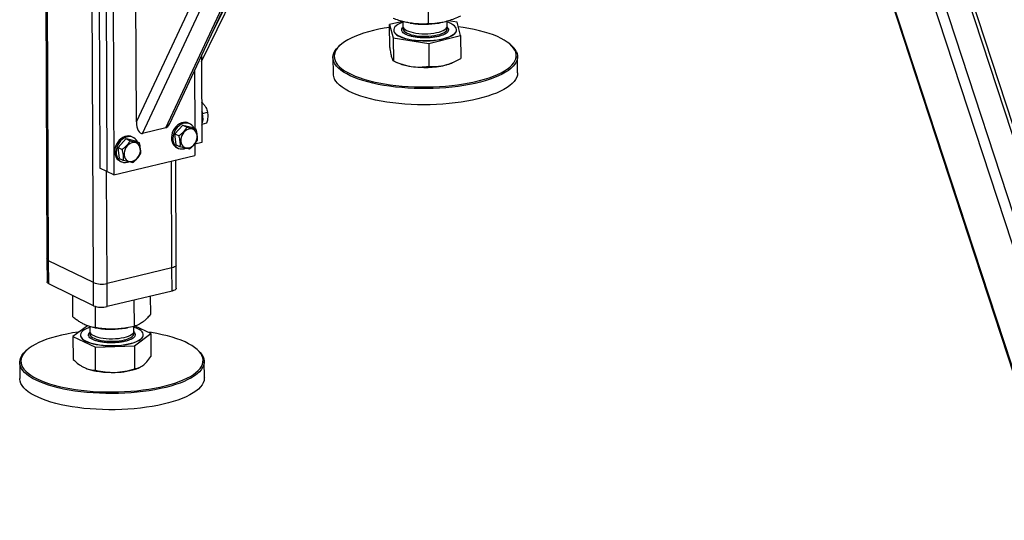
# Model space of a CAD drawing. Header units: millimetres. Extents: x 5 to 589, y 5 to 415.
# Tile 48 of 106: x 398 to 420, y 260 to 272. Entities that reach past the tile are written whole.
import ezdxf

# ---------------------------------------------------------------- set-up
doc = ezdxf.new("R2010")
doc.units = ezdxf.units.MM
doc.layers.add('TRAIT-FORT', color=4, linetype='Continuous', lineweight=25)

msp = doc.modelspace()

# ---------------------------------------------------------------- linework, layer by layer
at = {"layer": 'TRAIT-FORT', "color": 4, "linetype": 'Continuous', "lineweight": 25}
for p, q in [((398.14963, 287.42875), (398.24414, 266.27146)), ((398.28461, 266.22739), (398.18999, 287.40894)), ((399.32342, 265.71752), (399.2288, 286.89907)), ((401.00544, 269.31341), (407.55568, 283.28966)), ((401.09842, 269.41081), (407.609, 283.30244)), ((401.83093, 270.85093), (407.94119, 283.38208)), ((402.08165, 271.50874), (407.8619, 283.36307)), ((400.32223, 269.45005), (406.73657, 283.13634)), ((400.46465, 269.18376), (406.97159, 283.06763)), ((415.6696, 278.91553), (421.7956, 260.20014)), ((421.79521, 260.28758), (415.70324, 278.89903)), ((421.78225, 263.18859), (416.81912, 278.35133)), ((421.97252, 263.36813), (417.11582, 278.2057)), ((422.2225, 264.3862), (417.86886, 277.68694)), ((422.22135, 264.64479), (417.95391, 277.68217)), ((399.44711, 274.28454), (399.4735, 268.37686)), ((399.60943, 274.20487), (399.63582, 268.2972)), ((399.77174, 274.1252), (399.79813, 268.21753)), ((400.32223, 269.45005), (400.30927, 272.35105)), ((407.10782, 271.72441), (407.10531, 272.28655)), ((406.50582, 271.78151), (406.20153, 271.70669)), ((406.20153, 271.70669), (406.28552, 271.39848)), ((406.20391, 271.17382), (406.20153, 271.70669)), ((406.51067, 271.78017), (406.51117, 271.66858)), ((406.68148, 271.74361), (406.7101, 271.73899)), ((407.34018, 271.7418), (407.37324, 271.74744)), ((407.53973, 271.67317), (407.53922, 271.7866)), ((407.76619, 271.76255), (407.56493, 271.79335)), ((407.85018, 271.45434), (407.76619, 271.76255)), ((406.28552, 271.39848), (407.10984, 271.2723)), ((406.28552, 271.39848), (406.2879, 270.86561)), ((406.29569, 271.58262), (406.29572, 271.57725)), ((407.10984, 271.2723), (407.85018, 271.45434)), ((407.75599, 271.58378), (407.75597, 271.58915)), ((407.85018, 271.45434), (407.85256, 270.92147)), ((405.05763, 271.2353), (405.03112, 271.21188)), ((407.10984, 271.2723), (407.11222, 270.73944)), ((409.0238, 271.22971), (408.99708, 271.2529)), ((401.83039, 270.9726), (401.83934, 268.96773)), ((404.88581, 270.94527), (404.88749, 270.56932)), ((409.17316, 270.58847), (409.17148, 270.96441)), ((406.34859, 270.83927), (406.41874, 270.81006)), ((407.63983, 270.81551), (407.66379, 270.82574)), ((401.67039, 270.63121), (401.67636, 269.29267)), ((401.8352, 269.89412), (401.84866, 269.89735)), ((401.84866, 269.89735), (401.8352, 269.89476)), ((401.85302, 269.64643), (401.97645, 269.67602)), ((401.00544, 269.31341), (400.46465, 269.18376)), ((401.3974, 269.37666), (401.21403, 269.17357)), ((401.3974, 269.37666), (401.49471, 269.3289)), ((401.3974, 269.37666), (401.61043, 269.32504)), ((401.56554, 269.40408), (401.53308, 269.42001)), ((401.61043, 269.32504), (401.70775, 269.27727)), ((401.84828, 269.39784), (401.95794, 269.42413)), ((400.24882, 269.08843), (400.21636, 269.10436)), ((401.21403, 269.17357), (401.31134, 269.12581)), ((401.24369, 268.91886), (401.21403, 269.17357)), ((400.08068, 269.06101), (399.89731, 268.85792)), ((399.89731, 268.85792), (399.99463, 268.81016)), ((399.92698, 268.60321), (399.89731, 268.85792)), ((400.08068, 269.06101), (400.178, 269.01325)), ((400.08068, 269.06101), (400.29372, 269.00938)), ((400.29372, 269.00938), (400.39103, 268.96162)), ((401.24369, 268.91886), (401.34101, 268.8711)), ((401.25612, 268.85575), (401.28859, 268.83981)), ((401.67794, 268.93912), (401.67915, 268.66846)), ((401.83934, 268.96773), (401.67799, 268.92905)), ((399.79813, 268.21753), (401.67915, 268.66846)), ((399.92698, 268.60321), (400.02429, 268.55544)), ((399.93941, 268.5401), (399.97187, 268.52416)), ((401.14619, 266.05962), (401.13512, 268.53804)), ((401.24491, 266.12438), (401.23402, 268.56175)), ((399.63582, 268.2972), (399.4735, 268.37686)), ((399.64138, 265.69888), (399.62976, 268.30017)), ((399.79813, 268.21753), (399.63582, 268.2972)), ((398.24414, 266.27146), (398.24654, 265.7344)), ((399.32342, 265.71752), (398.28461, 266.22739)), ((398.287, 265.69033), (398.28461, 266.22739)), ((401.24731, 265.58731), (401.24491, 266.12438)), ((401.14619, 266.05962), (399.64138, 265.69888)), ((401.14859, 265.52256), (401.14619, 266.05962)), ((399.32582, 265.18046), (398.287, 265.69033)), ((399.32582, 265.18046), (399.32342, 265.71752)), ((399.64377, 265.16182), (399.64138, 265.69888)), ((401.14859, 265.52256), (399.64377, 265.16182)), ((398.84673, 264.92066), (398.84451, 265.41669)), ((400.2745, 264.70212), (400.27178, 265.31236)), ((400.65345, 264.98516), (400.65158, 265.40341)), ((399.37114, 264.66987), (399.36893, 265.16463)), ((399.18314, 264.71832), (398.84874, 264.46855)), ((399.23692, 264.70083), (399.23742, 264.58887)), ((399.35914, 264.67174), (399.43635, 264.65928)), ((400.06643, 264.66209), (400.11843, 264.67096)), ((400.26598, 264.59346), (400.2655, 264.70037)), ((400.27652, 264.25001), (400.65547, 264.53305)), ((400.65547, 264.53305), (400.29034, 264.70767)), ((400.48224, 264.50406), (400.48222, 264.50944)), ((400.65547, 264.53305), (400.65785, 264.00019)), ((398.84874, 264.46855), (399.37316, 264.21776)), ((398.84874, 264.46855), (398.85113, 263.93569)), ((399.02195, 264.50291), (399.02197, 264.49754)), ((397.78388, 264.15559), (397.75737, 264.13217)), ((399.37316, 264.21776), (400.27652, 264.25001)), ((399.37554, 263.68489), (399.37316, 264.21776)), ((400.27652, 264.25001), (400.2789, 263.71714)), ((401.75005, 264.15), (401.72333, 264.17319)), ((397.61206, 263.86555), (397.61374, 263.48961)), ((401.89942, 263.50876), (401.89774, 263.8847)), ((400.36608, 263.7358), (400.38538, 263.74404))]:
    msp.add_line(p, q, dxfattribs=at)
at = {"layer": 'TRAIT-FORT', "color": 4, "linetype": 'Continuous', "lineweight": 25, "flags": 128}
for points in [[(406.20181, 271.64306), (406.07666, 271.62273), (405.94868, 271.59826), (405.82585, 271.57085), (405.70875, 271.54064), (405.59793, 271.50776), (405.49394, 271.47237), (405.39726, 271.43464), (405.30835, 271.39476), (405.22764, 271.35291), (405.15551, 271.30928), (405.09231, 271.2641), (405.03833, 271.21757), (404.99384, 271.16992), (404.95905, 271.12137), (404.93412, 271.07215), (404.91916, 271.02251), (404.91426, 270.97267), (404.91944, 270.92287), (404.93466, 270.87335), (404.95987, 270.82435), (404.99493, 270.7761), (405.03968, 270.72883), (405.09392, 270.68276), (405.15737, 270.63812), (405.22973, 270.59511), (405.31067, 270.55395), (405.3998, 270.51482), (405.49669, 270.47792), (405.60087, 270.44343), (405.71187, 270.41149), (405.82913, 270.38228), (405.95211, 270.35592), (406.08022, 270.33254), (406.21285, 270.31225), (406.34937, 270.29516), (406.48912, 270.28134), (406.63145, 270.27085), (406.77566, 270.26375), (406.92108, 270.26008), (407.06702, 270.25984), (407.21277, 270.26304), (407.35764, 270.26967), (407.50094, 270.27969), (407.64199, 270.29305), (407.78012, 270.3097), (407.91467, 270.32955), (408.04499, 270.35251), (408.17047, 270.37846), (408.29051, 270.40729), (408.40454, 270.43886), (408.51201, 270.47302), (408.6124, 270.50959), (408.70525, 270.54842), (408.79011, 270.58932), (408.86658, 270.63208), (408.93428, 270.67651), (408.99291, 270.72239), (409.04217, 270.76951), (409.08184, 270.81764), (409.11172, 270.86655), (409.13167, 270.91601), (409.1416, 270.96578), (409.14147, 271.01563), (409.13126, 271.06532), (409.11103, 271.11461), (409.11103, 271.11461)], [(406.51076, 271.7606), (406.49505, 271.75503), (406.43947, 271.73217), (406.39213, 271.70725), (406.35369, 271.68063), (406.32468, 271.65268), (406.30551, 271.62379), (406.29645, 271.59437), (406.29764, 271.56484), (406.30904, 271.53559), (406.33051, 271.50705), (406.36174, 271.47962), (406.40229, 271.45368), (406.45159, 271.4296), (406.50896, 271.40771), (406.57358, 271.38832), (406.64455, 271.37171), (406.72087, 271.3581)], [(406.51117, 271.66858), (406.5113, 271.66482), (406.51795, 271.64045), (406.53447, 271.61667), (406.56054, 271.59394), (406.59567, 271.57271), (406.63916, 271.55339), (406.69017, 271.53636), (406.7477, 271.52195), (406.81065, 271.51043)], [(406.51856, 271.63989), (406.51315, 271.62507), (406.51229, 271.60056), (406.52142, 271.57629), (406.54037, 271.55273), (406.56876, 271.53034), (406.60605, 271.50955), (406.6515, 271.49077), (406.70424, 271.47436), (406.76324, 271.46065), (406.82734, 271.4499), (406.89531, 271.44231), (406.96581, 271.43805), (407.03748, 271.43718), (407.10892, 271.43973), (407.17875, 271.44565), (407.24559, 271.45482), (407.30815, 271.46706), (407.36522, 271.48214), (407.41567, 271.49976), (407.45854, 271.51958), (407.49298, 271.54122)], [(406.72087, 271.3581), (406.80147, 271.34769), (406.88522, 271.34062), (406.97095, 271.337), (407.05744, 271.33687), (407.1435, 271.34023), (407.2279, 271.34705), (407.30946, 271.35721), (407.38704, 271.37059), (407.45956, 271.38699), (407.52598, 271.40618), (407.58538, 271.42789), (407.63693, 271.45182), (407.6799, 271.47764), (407.71369, 271.50497), (407.73782, 271.53344), (407.75196, 271.56264), (407.7559, 271.59218), (407.74959, 271.62162), (407.73313, 271.65056), (407.70673, 271.67859), (407.67078, 271.70533), (407.62578, 271.73038), (407.57235, 271.75341), (407.53932, 271.7652)], [(406.81065, 271.51043), (406.87777, 271.50204), (406.94776, 271.49693), (407.01927, 271.49521), (407.0909, 271.49691), (407.16126, 271.50199), (407.22897, 271.51037), (407.29272, 271.52186), (407.35127, 271.53626), (407.40348, 271.55327), (407.44832, 271.57258), (407.48494, 271.5938), (407.51262, 271.61652), (407.53081, 271.64029), (407.53917, 271.66466), (407.53973, 271.67317)], [(407.49298, 271.54122), (407.51833, 271.56424), (407.53409, 271.58821), (407.53995, 271.61266), (407.53581, 271.63711), (407.5326, 271.64442)], [(409.11103, 271.11461), (409.08088, 271.16327), (409.04095, 271.21106), (408.99143, 271.25775), (408.93255, 271.30314), (408.8646, 271.34699), (408.7879, 271.38909), (408.70282, 271.42926), (408.60976, 271.4673), (408.50916, 271.50302), (408.40151, 271.53625), (408.28731, 271.56685), (408.16712, 271.59465), (408.04149, 271.61954), (407.91105, 271.64138), (407.79475, 271.65775)], [(406.29572, 271.57725), (406.29766, 271.55947), (406.30906, 271.53022), (406.33053, 271.50168), (406.36176, 271.47425), (406.40231, 271.44831), (406.45161, 271.42423), (406.50898, 271.40234), (406.5736, 271.38295), (406.64457, 271.36634), (406.72089, 271.35273)], [(406.72089, 271.35273), (406.80149, 271.34232), (406.88525, 271.33525), (406.97097, 271.33163), (407.05747, 271.3315), (407.14352, 271.33486), (407.22792, 271.34168), (407.30949, 271.35184), (407.38707, 271.36522), (407.45958, 271.38162), (407.526, 271.40081), (407.58541, 271.42252), (407.63695, 271.44645), (407.67992, 271.47227), (407.71371, 271.4996), (407.73784, 271.52807), (407.75198, 271.55727), (407.75599, 271.58378)], [(409.13929, 271.08955), (409.1598, 271.0396), (409.17014, 270.98924), (409.17028, 270.93872), (409.16021, 270.88827), (409.13999, 270.83814), (409.1097, 270.78857), (409.0695, 270.73979), (409.01957, 270.69203), (408.96016, 270.64553), (408.89154, 270.6005), (408.81404, 270.55716), (408.72803, 270.51571), (408.63393, 270.47636), (408.53217, 270.43929), (408.42325, 270.40467), (408.30769, 270.37268), (408.18603, 270.34346), (408.05885, 270.31715), (407.92677, 270.29389), (407.7904, 270.27377), (407.6504, 270.2569), (407.50745, 270.24335), (407.36221, 270.23319), (407.21538, 270.22648), (407.06766, 270.22323), (406.91975, 270.22347), (406.77237, 270.2272), (406.6262, 270.23439), (406.48195, 270.24502), (406.34031, 270.25903), (406.20195, 270.27635), (406.06753, 270.29691), (405.93769, 270.32061), (405.81304, 270.34732), (405.69419, 270.37693), (405.5817, 270.4093), (405.47611, 270.44426), (405.37791, 270.48166), (405.28758, 270.52132), (405.20555, 270.56303), (405.1322, 270.60662), (405.06789, 270.65187), (405.01293, 270.69856), (404.96757, 270.74647), (404.93203, 270.79537), (404.90649, 270.84503), (404.89106, 270.89522), (404.88581, 270.94569), (404.89078, 270.99621), (404.90593, 271.04652), (404.9312, 271.0964), (404.96647, 271.14561), (405.01156, 271.19391), (405.03112, 271.21188)], [(409.17316, 270.58847), (409.17317, 270.58804), (409.1682, 270.53753), (409.15305, 270.48721), (409.12778, 270.43733), (409.09251, 270.38812), (409.04742, 270.33983), (408.99271, 270.29267), (408.92866, 270.24687), (408.85555, 270.20266), (408.77375, 270.16025), (408.68364, 270.11982), (408.58566, 270.08159), (408.48026, 270.04572), (408.36795, 270.0124), (408.24926, 269.98177), (408.12477, 269.95399), (407.99506, 269.92919), (407.86076, 269.90748), (407.72249, 269.88898), (407.58093, 269.87376), (407.43675, 269.8619), (407.29063, 269.85346), (407.14326, 269.84848), (406.99536, 269.84697), (406.84763, 269.84896), (406.70077, 269.85442), (406.55547, 269.86334), (406.41244, 269.87566), (406.27236, 269.89134), (406.13588, 269.91029), (406.00367, 269.93243), (405.87636, 269.95765), (405.75454, 269.98583), (405.6388, 270.01684), (405.52969, 270.05052), (405.42773, 270.08673), (405.33341, 270.12528), (405.24718, 270.16599), (405.16944, 270.20866), (405.10058, 270.25311), (405.0409, 270.2991), (404.99071, 270.34643), (404.95024, 270.39487), (404.91968, 270.44418)], [(401.83605, 269.70543), (401.83854, 269.69806), (401.85361, 269.64386)], [(401.53308, 269.42001), (401.5031, 269.43168), (401.45943, 269.4393), (401.41368, 269.43723), (401.36732, 269.42555), (401.32183, 269.40461), (401.27868, 269.3751), (401.23926, 269.33797), (401.20483, 269.29441), (401.1765, 269.24582), (401.15518, 269.19375)], [(401.66248, 269.29949), (401.64062, 269.33871), (401.61114, 269.37272), (401.57574, 269.39868), (401.53556, 269.41575), (401.49189, 269.42337), (401.44614, 269.4213), (401.39978, 269.40961), (401.35429, 269.38868), (401.31115, 269.35917), (401.27172, 269.32204), (401.23729, 269.27848), (401.20896, 269.22988), (401.18764, 269.17782)], [(400.21636, 269.10436), (400.18638, 269.11603), (400.14271, 269.12365), (400.09696, 269.12158), (400.0506, 269.10989), (400.00511, 269.08896), (399.96197, 269.05945), (399.92255, 269.02232), (399.88812, 268.97876), (399.85979, 268.93017), (399.83847, 268.8781)], [(400.34576, 268.98384), (400.32391, 269.02305), (400.29442, 269.05707), (400.25902, 269.08303), (400.21884, 269.1001), (400.17518, 269.10772), (400.12943, 269.10565), (400.08306, 269.09396), (400.03758, 269.07303), (399.99443, 269.04352), (399.95501, 269.00639), (399.92058, 268.96283), (399.89225, 268.91423), (399.87093, 268.86217)], [(401.15518, 269.19375), (401.14156, 269.13989), (401.13607, 269.08597), (401.13888, 269.03372), (401.14992, 268.98481), (401.16882, 268.94082), (401.19498, 268.90317), (401.22755, 268.87306), (401.25612, 268.85575)], [(401.18764, 269.17782), (401.17402, 269.12396), (401.16853, 269.07004), (401.17135, 269.01778), (401.18238, 268.96888), (401.20128, 268.92489), (401.22744, 268.88724), (401.26002, 268.85713), (401.29796, 268.83553), (401.34005, 268.82313), (401.38494, 268.82035), (401.43118, 268.82725), (401.46103, 268.83676)], [(401.35239, 268.99423), (401.36158, 268.95224), (401.3786, 268.91522), (401.4027, 268.8848), (401.43283, 268.86231), (401.46768, 268.84873), (401.50571, 268.84465), (401.54528, 268.85025), (401.58464, 268.86529), (401.62208, 268.88911), (401.65597, 268.92067), (401.68482, 268.95859), (401.70736, 269.00121), (401.72263, 269.04667), (401.72994, 269.09298), (401.72898, 269.13813), (401.71979, 269.18012), (401.70277, 269.21714), (401.67867, 269.24756), (401.64854, 269.27005), (401.61369, 269.28364), (401.57566, 269.28771), (401.53609, 269.28211), (401.49673, 269.26707), (401.45928, 269.24325), (401.4254, 269.21169), (401.39655, 269.17377), (401.37401, 269.13115), (401.35874, 269.08569), (401.35143, 269.03938), (401.35239, 268.99423)], [(399.83847, 268.8781), (399.82484, 268.82424), (399.81935, 268.77032), (399.82217, 268.71807), (399.8332, 268.66916), (399.85211, 268.62517), (399.87826, 268.58752), (399.91084, 268.55741), (399.93941, 268.5401)], [(399.87093, 268.86217), (399.8573, 268.80831), (399.85181, 268.75439), (399.85463, 268.70213), (399.86567, 268.65323), (399.88457, 268.60924), (399.91073, 268.57158), (399.9433, 268.54148), (399.98124, 268.51988), (400.02334, 268.50748), (400.06822, 268.5047), (400.11447, 268.5116), (400.14432, 268.52111)], [(400.03568, 268.67858), (400.04487, 268.63659), (400.06188, 268.59957), (400.08598, 268.56915), (400.11612, 268.54666), (400.15096, 268.53307), (400.189, 268.529), (400.22856, 268.5346), (400.26793, 268.54964), (400.30537, 268.57346), (400.33925, 268.60502), (400.3681, 268.64294), (400.39065, 268.68556), (400.40591, 268.73102), (400.41322, 268.77733), (400.41226, 268.82248), (400.40307, 268.86447), (400.38605, 268.90149), (400.36195, 268.93191), (400.33182, 268.9544), (400.29698, 268.96799), (400.25894, 268.97206), (400.21938, 268.96646), (400.18001, 268.95142), (400.14257, 268.9276), (400.10868, 268.89604), (400.07984, 268.85812), (400.05729, 268.8155), (400.04203, 268.77004), (400.03472, 268.72373), (400.03568, 268.67858)], [(398.28461, 266.22739), (398.26289, 266.24069), (398.24923, 266.25521), (398.24416, 266.27039), (398.24414, 266.27146)], [(398.28461, 266.22739), (398.26289, 266.24069), (398.24923, 266.25521), (398.24416, 266.27039), (398.24414, 266.27146)], [(401.24491, 266.12438), (401.24117, 266.11017), (401.22881, 266.09541), (401.20829, 266.08173), (401.1804, 266.06964), (401.14619, 266.05962)], [(401.24491, 266.12438), (401.24117, 266.11017), (401.22881, 266.09541), (401.20829, 266.08173), (401.1804, 266.06964), (401.14619, 266.05962)], [(398.287, 265.69033), (398.26529, 265.70363), (398.25163, 265.71815), (398.24656, 265.73333), (398.24654, 265.7344)], [(401.24731, 265.58731), (401.24357, 265.57311), (401.23121, 265.55835), (401.21069, 265.54467), (401.18279, 265.53258), (401.14859, 265.52256)], [(398.98693, 264.57177), (398.96919, 264.5693), (398.83564, 264.54867), (398.70647, 264.52495), (398.58229, 264.49826), (398.4637, 264.46874), (398.35127, 264.43651), (398.24552, 264.40173), (398.14697, 264.36457), (398.05608, 264.32521), (397.97328, 264.28383), (397.89897, 264.24063), (397.83351, 264.19582), (397.7772, 264.14961), (397.73032, 264.10222), (397.69308, 264.05387), (397.66567, 264.0048), (397.64821, 263.95524), (397.64079, 263.90542), (397.64345, 263.85559), (397.65617, 263.80598), (397.67889, 263.75683), (397.7115, 263.70837), (397.75385, 263.66083), (397.80573, 263.61444), (397.86691, 263.56942), (397.93708, 263.52599), (398.01591, 263.48435), (398.10302, 263.44469), (398.19801, 263.40722), (398.30042, 263.37211), (398.40976, 263.33952), (398.52551, 263.30961), (398.64711, 263.28252), (398.774, 263.25838), (398.90556, 263.23732), (399.04116, 263.21942), (399.18017, 263.20477), (399.32191, 263.19344), (399.46572, 263.1855), (399.6109, 263.18096), (399.75678, 263.17986), (399.90264, 263.18221), (400.04779, 263.18798), (400.19155, 263.19716), (400.33323, 263.20969), (400.47215, 263.22552), (400.60766, 263.24458), (400.7391, 263.26677), (400.86584, 263.29199), (400.9873, 263.32011), (401.10288, 263.35101), (401.21203, 263.38453), (401.31424, 263.42052), (401.40902, 263.4588), (401.49592, 263.4992), (401.57452, 263.54151), (401.64445, 263.58554), (401.70537, 263.63108), (401.757, 263.67791), (401.79908, 263.72581), (401.83142, 263.77455), (401.85387, 263.8239), (401.86632, 263.87361), (401.8687, 263.92347), (401.861, 263.97322), (401.84328, 264.02263), (401.81559, 264.07146), (401.77809, 264.11949), (401.73095, 264.16648), (401.67438, 264.21221), (401.60867, 264.25647), (401.53413, 264.29903), (401.45111, 264.3397), (401.36, 264.37829), (401.26124, 264.4146), (401.15531, 264.44847), (401.04269, 264.47974), (400.92395, 264.50826), (400.79963, 264.53388), (400.67033, 264.5565), (400.57722, 264.57047)], [(399.23701, 264.68089), (399.20667, 264.66981), (399.15309, 264.64641), (399.10792, 264.62103), (399.07178, 264.59404), (399.0452, 264.56582), (399.02854, 264.53676), (399.02204, 264.50727), (399.02578, 264.47777), (399.03973, 264.44866), (399.06367, 264.42037), (399.09727, 264.39327), (399.14007, 264.36776), (399.19146, 264.3442), (399.25072, 264.32291), (399.31701, 264.30419), (399.38942, 264.2883), (399.46691, 264.27548), (399.54841, 264.26589), (399.63277, 264.25968), (399.7188, 264.25693), (399.8053, 264.25767), (399.89105, 264.2619), (399.97485, 264.26957), (400.05553, 264.28055), (400.13194, 264.2947), (400.20302, 264.31182), (400.26777, 264.33167), (400.32529, 264.35397), (400.37475, 264.3784), (400.41548, 264.40463), (400.41548, 264.40463)], [(399.23742, 264.58887), (399.23828, 264.57899), (399.24741, 264.55472), (399.26636, 264.53116), (399.29475, 264.50877), (399.33204, 264.48798), (399.37749, 264.4692), (399.43023, 264.45279), (399.48923, 264.43908), (399.55334, 264.42832), (399.6213, 264.42074), (399.69181, 264.41647), (399.76348, 264.4156), (399.83492, 264.41816), (399.90474, 264.42407), (399.97158, 264.43324), (400.03414, 264.44549), (400.09121, 264.46057), (400.14167, 264.47819), (400.18453, 264.49801), (400.21897, 264.51964)], [(399.245, 264.56055), (399.23825, 264.53924), (399.23989, 264.51475), (399.2515, 264.49061), (399.27285, 264.4673), (399.30352, 264.44526), (399.34293, 264.42494), (399.39029, 264.40672), (399.4447, 264.39096), (399.50508, 264.37796), (399.57028, 264.36798), (399.639, 264.36122), (399.70993, 264.3578), (399.78167, 264.35779), (399.85284, 264.36119), (399.92204, 264.36793), (399.98793, 264.37789), (400.04923, 264.39086), (400.10474, 264.40661), (400.15339, 264.42481), (400.19422, 264.44513), (400.22645, 264.46715), (400.24944, 264.49045), (400.26274, 264.51458), (400.26611, 264.53908), (400.25947, 264.56345), (400.25866, 264.56508)], [(400.41548, 264.40463), (400.44689, 264.43229), (400.46855, 264.46098), (400.48015, 264.4903), (400.48153, 264.51985), (400.47267, 264.54921), (400.4537, 264.57796), (400.42488, 264.6057), (400.38661, 264.63205), (400.33943, 264.65663), (400.28401, 264.6791), (400.26557, 264.68549)], [(399.02197, 264.49754), (399.02581, 264.4724), (399.03975, 264.44329), (399.06369, 264.415), (399.0973, 264.3879), (399.14009, 264.36239), (399.19148, 264.33883), (399.25074, 264.31754), (399.31704, 264.29882), (399.38944, 264.28293), (399.46693, 264.27011), (399.54843, 264.26052), (399.63279, 264.25431), (399.71882, 264.25155), (399.80532, 264.2523), (399.89107, 264.25653), (399.97488, 264.2642), (400.05555, 264.27518), (400.13196, 264.28933), (400.20305, 264.30645), (400.2678, 264.3263), (400.32531, 264.3486), (400.37478, 264.37303), (400.4155, 264.39926)], [(401.75005, 264.15), (401.75777, 264.1432), (401.80555, 264.09558), (401.84356, 264.0469), (401.87162, 263.9974), (401.88959, 263.94733), (401.89738, 263.8969), (401.89497, 263.84638), (401.88236, 263.79599), (401.85961, 263.74598), (401.82683, 263.69658), (401.78417, 263.64803), (401.73185, 263.60057), (401.6701, 263.55441), (401.59923, 263.50979), (401.51957, 263.4669), (401.4315, 263.42596), (401.33544, 263.38716), (401.23185, 263.35069), (401.12121, 263.31671), (401.00407, 263.2854), (400.88098, 263.25689), (400.75252, 263.23134), (400.6193, 263.20885), (400.48197, 263.18953), (400.34117, 263.17348), (400.19757, 263.16078), (400.05187, 263.15148), (399.90475, 263.14563), (399.75692, 263.14325), (399.60908, 263.14437), (399.46193, 263.14896), (399.31618, 263.15702), (399.17252, 263.1685), (399.03164, 263.18334), (398.8942, 263.20148), (398.76086, 263.22283), (398.63226, 263.2473), (398.50902, 263.27475), (398.3917, 263.30506), (398.28089, 263.33809), (398.1771, 263.37368), (398.08082, 263.41166), (397.99253, 263.45185), (397.91263, 263.49405), (397.84151, 263.53807), (397.77952, 263.5837), (397.72693, 263.63072), (397.68401, 263.6789), (397.65096, 263.72801), (397.62793, 263.77783), (397.61504, 263.82811), (397.61235, 263.87861), (397.61986, 263.9291), (397.63756, 263.97933), (397.66534, 264.02907), (397.70308, 264.07807), (397.7506, 264.1261), (397.75737, 264.13217)], [(399.11363, 263.74433), (399.17069, 263.72018), (399.23565, 263.69849), (399.30763, 263.67956), (399.38565, 263.66363), (399.46867, 263.65092), (399.55556, 263.64161), (399.64514, 263.63582), (399.7362, 263.63362), (399.82752, 263.63506)], [(400.12662, 262.77976), (399.98013, 262.77218), (399.83256, 262.76806), (399.68464, 262.76743), (399.53706, 262.77029), (399.39052, 262.77662), (399.24573, 262.78639), (399.10337, 262.79956), (398.96413, 262.81606), (398.82866, 262.83582), (398.69761, 262.85874), (398.57161, 262.88471), (398.45126, 262.91361), (398.33713, 262.9453), (398.22976, 262.97963), (398.12967, 263.01644), (398.03733, 263.05555), (397.95318, 263.09677), (397.87763, 263.13991), (397.81104, 263.18476), (397.75371, 263.23111), (397.70593, 263.27873), (397.66792, 263.32741), (397.63986, 263.37691), (397.62189, 263.42698), (397.6141, 263.47741), (397.61374, 263.48961)], [(401.89942, 263.50876), (401.89913, 263.4957), (401.89162, 263.44521), (401.87392, 263.39498), (401.84614, 263.34524), (401.8084, 263.29624), (401.76088, 263.24821), (401.70382, 263.20137), (401.63747, 263.15595), (401.56216, 263.11217), (401.47824, 263.07023), (401.38612, 263.03034), (401.28623, 262.99268), (401.17906, 262.95743), (401.0651, 262.92477), (400.94491, 262.89484), (400.81906, 262.8678), (400.68814, 262.84376), (400.55279, 262.82284), (400.41364, 262.80515), (400.27136, 262.79077), (400.12662, 262.77976)]]:
    msp.add_lwpolyline(points, dxfattribs=at)
at = {"layer": 'TRAIT-FORT', "color": 4, "linetype": 'Continuous', "lineweight": 25}
for centre, radius, start, end in [((407.01636, 273.70491), 1.98964, 261.145162, 279.366716), ((408.71411, 270.85686), 0.48469, 28.690713, 50.286821), ((406.86798, 271.95524), 1.23015, 248.580607, 262.168414), ((407.0176, 272.82103), 2.10846, 261.346197, 282.743131), ((407.25317, 271.73902), 1.00119, 283.252458, 292.718176), ((405.15972, 270.57263), 0.27224, 180.696848, 208.153765), ((401.45693, 269.53151), 0.41229, 337.390732, 15.81331), ((399.51275, 266.22584), 0.54244, 249.57226, 283.717287), ((399.51515, 265.68878), 0.54244, 249.57226, 283.717287), ((399.74262, 266.62499), 1.98943, 261.144209, 279.367669), ((400.17391, 264.60021), 0.09232, 299.217671, 355.805099), ((400.34702, 264.51652), 0.1358, 300.287184, 354.735585), ((399.81948, 265.16804), 1.533, 270.300568, 290.88914)]:
    msp.add_arc(centre, radius, start, end, dxfattribs=at)
for centre, start_param, end_param in [((400.46331, 269.48387), 1.71129298, 3.28208931), ((401.0041, 269.61351), 3.28208931, 4.00483582)]:
    msp.add_ellipse(centre, major_axis=(0.01843, 0.30188), ratio=0.46333993, start_param=start_param, end_param=end_param, dxfattribs=at)
for points, knots in [([(407.10782, 271.72441), (407.05285, 271.72232), (406.94873, 271.71834), (406.79554, 271.72702), (406.65954, 271.74562), (406.53338, 271.77265), (406.41097, 271.80629), (406.32737, 271.83534), (406.2835, 271.85059)], [0, 0, 0, 0, 0.20206835, 0.38269984, 0.55531458, 0.69299169, 0.83889419, 1, 1, 1, 1]), ([(407.84816, 271.90645), (407.79879, 271.88378), (407.70529, 271.84084), (407.56772, 271.79222), (407.44558, 271.75997), (407.33226, 271.73984), (407.22233, 271.72773), (407.14723, 271.72556), (407.10782, 271.72441)], [0, 0, 0, 0, 0.20206835, 0.38269984, 0.55531458, 0.69299169, 0.83889419, 1, 1, 1, 1]), ([(406.79909, 271.41653), (406.76974, 271.42168), (406.70929, 271.4323), (406.62998, 271.45579), (406.56251, 271.48495), (406.5131, 271.51904), (406.48989, 271.54989), (406.48259, 271.575), (406.48318, 271.59945), (406.49197, 271.62392), (406.51098, 271.64089), (406.51739, 271.64661)], [0, 0, 0, 0, 0.12310159, 0.25357691, 0.38947661, 0.5282603, 0.66704398, 0.73507174, 0.80311816, 0.93359349, 1, 1, 1, 1]), ([(407.53307, 271.65353), (407.53369, 271.65311), (407.55091, 271.64134), (407.56106, 271.62176), (407.56916, 271.59679), (407.56858, 271.57229), (407.55652, 271.54274), (407.5313, 271.52096), (407.51906, 271.51039)], [0, 0, 0, 0, 0.00977047, 0.26983606, 0.3973127, 0.52482433, 0.76932096, 1, 1, 1, 1]), ([(407.51906, 271.51039), (407.50363, 271.5003), (407.47185, 271.47953), (407.40215, 271.45217), (407.31601, 271.42878), (407.21561, 271.41151), (407.12503, 271.40322), (407.05143, 271.40046), (406.97979, 271.4003), (406.89337, 271.40411), (406.8299, 271.41247), (406.79909, 271.41653)], [0, 0, 0, 0, 0.11649679, 0.2399717, 0.36857994, 0.49991744, 0.63125494, 0.69563278, 0.7600283, 0.88350321, 1, 1, 1, 1]), ([(406.20391, 271.17382), (406.21081, 271.13088), (406.22121, 271.06612), (406.23541, 270.99609), (406.24259, 270.9679), (406.2462, 270.95376)], [0, 0, 0, 0, 0.49525132, 0.7468182, 1, 1, 1, 1]), ([(406.2462, 270.95376), (406.25322, 270.93126), (406.26742, 270.88577), (406.28102, 270.87238), (406.2879, 270.86561)], [0, 0, 0, 0, 0.49451073, 1, 1, 1, 1]), ([(407.48269, 270.7645), (407.5447, 270.78307), (407.6701, 270.82064), (407.7913, 270.88762), (407.85256, 270.92147)], [0, 0, 0, 0, 0.49451073, 1, 1, 1, 1]), ([(406.2879, 270.86561), (406.35491, 270.83745), (406.45595, 270.79498), (406.59465, 270.75556), (406.66505, 270.74291), (406.70035, 270.73657)], [0, 0, 0, 0, 0.49525132, 0.7468182, 1, 1, 1, 1]), ([(406.70035, 270.73657), (406.7694, 270.72932), (406.90903, 270.71467), (407.044, 270.73112), (407.11222, 270.73944)], [0, 0, 0, 0, 0.49451073, 1, 1, 1, 1]), ([(407.11222, 270.73944), (407.17242, 270.7363), (407.26318, 270.73157), (407.38775, 270.74397), (407.45098, 270.75764), (407.48269, 270.7645)], [0, 0, 0, 0, 0.49525132, 0.7468182, 1, 1, 1, 1]), ([(401.84866, 269.89735), (401.86491, 269.87937), (401.89776, 269.84304), (401.93479, 269.78641), (401.96095, 269.73006), (401.97125, 269.69414), (401.97645, 269.67602)], [0, 0, 0, 0, 0.26460494, 0.53494775, 0.76534312, 1, 1, 1, 1]), ([(401.95794, 269.42413), (401.96744, 269.45789), (401.98315, 269.51372), (401.9877, 269.59034), (401.9833, 269.64009), (401.97797, 269.66804), (401.97645, 269.67602)], [0, 0, 0, 0, 0.38554949, 0.63764185, 0.89654625, 1, 1, 1, 1]), ([(401.49471, 269.3289), (401.48235, 269.30952), (401.45738, 269.27035), (401.41234, 269.21626), (401.3629, 269.16769), (401.32863, 269.13985), (401.31134, 269.12581)], [0, 0, 0, 0, 0.26460494, 0.53494775, 0.76534312, 1, 1, 1, 1]), ([(401.49471, 269.3289), (401.51676, 269.32267), (401.56134, 269.31008), (401.61935, 269.29536), (401.66843, 269.28443), (401.69456, 269.27967), (401.70775, 269.27727)], [0, 0, 0, 0, 0.26460494, 0.53494775, 0.76534313, 1, 1, 1, 1]), ([(401.34101, 268.8711), (401.34217, 268.90108), (401.34408, 268.95068), (401.33427, 269.02879), (401.32251, 269.08387), (401.31382, 269.11649), (401.31134, 269.12581)], [0, 0, 0, 0, 0.38554949, 0.63764185, 0.89654625, 1, 1, 1, 1]), ([(401.73742, 269.02256), (401.73857, 269.05255), (401.74048, 269.10214), (401.73067, 269.18025), (401.71892, 269.23533), (401.71023, 269.26796), (401.70775, 269.27727)], [0, 0, 0, 0, 0.38554949, 0.63764185, 0.89654625, 1, 1, 1, 1]), ([(400.178, 269.01325), (400.16564, 268.99387), (400.14066, 268.9547), (400.09562, 268.90061), (400.04618, 268.85204), (400.01192, 268.8242), (399.99463, 268.81016)], [0, 0, 0, 0, 0.26460494, 0.53494775, 0.76534312, 1, 1, 1, 1]), ([(400.178, 269.01325), (400.20004, 269.00702), (400.24462, 268.99443), (400.30264, 268.97971), (400.35172, 268.96878), (400.37785, 268.96402), (400.39103, 268.96162)], [0, 0, 0, 0, 0.26460494, 0.53494775, 0.76534313, 1, 1, 1, 1]), ([(400.4207, 268.70691), (400.42186, 268.7369), (400.42377, 268.78649), (400.41396, 268.8646), (400.4022, 268.91968), (400.39351, 268.95231), (400.39103, 268.96162)], [0, 0, 0, 0, 0.38554949, 0.63764185, 0.89654625, 1, 1, 1, 1]), ([(401.55405, 268.81947), (401.53912, 268.8222), (401.50893, 268.82773), (401.45618, 268.83986), (401.39937, 268.85459), (401.36058, 268.86556), (401.34101, 268.8711)], [0, 0, 0, 0, 0.26460494, 0.53494775, 0.76534313, 1, 1, 1, 1]), ([(401.55405, 268.81947), (401.57352, 268.83535), (401.61289, 268.86745), (401.6632, 268.91896), (401.7049, 268.97133), (401.72651, 269.00538), (401.73742, 269.02256)], [0, 0, 0, 0, 0.26460494, 0.53494775, 0.76534313, 1, 1, 1, 1]), ([(400.02429, 268.55544), (400.02545, 268.58543), (400.02736, 268.63503), (400.01755, 268.71314), (400.0058, 268.76822), (399.99711, 268.80084), (399.99463, 268.81016)], [0, 0, 0, 0, 0.38554949, 0.63764185, 0.89654625, 1, 1, 1, 1]), ([(400.23733, 268.50382), (400.25681, 268.5197), (400.29618, 268.5518), (400.34648, 268.60331), (400.38819, 268.65568), (400.4098, 268.68973), (400.4207, 268.70691)], [0, 0, 0, 0, 0.26460494, 0.53494775, 0.76534313, 1, 1, 1, 1]), ([(400.23733, 268.50382), (400.2224, 268.50655), (400.19221, 268.51208), (400.13946, 268.52421), (400.08265, 268.53894), (400.04387, 268.54991), (400.02429, 268.55544)], [0, 0, 0, 0, 0.26460494, 0.53494775, 0.76534313, 1, 1, 1, 1]), ([(400.65345, 264.98516), (400.6282, 264.95575), (400.58038, 264.90005), (400.51, 264.83265), (400.44748, 264.78373), (400.38947, 264.74814), (400.33316, 264.72105), (400.29469, 264.70863), (400.2745, 264.70212)], [0, 0, 0, 0, 0.20206835, 0.38269984, 0.55531458, 0.69299169, 0.83889419, 1, 1, 1, 1]), ([(399.37114, 264.66987), (399.33619, 264.67609), (399.26998, 264.68787), (399.17255, 264.71972), (399.08603, 264.75888), (399.00576, 264.80497), (398.92786, 264.8571), (398.87465, 264.89879), (398.84673, 264.92066)], [0, 0, 0, 0, 0.20206835, 0.38269984, 0.55531458, 0.69299169, 0.83889419, 1, 1, 1, 1]), ([(400.24531, 264.43068), (400.22988, 264.42059), (400.1981, 264.39982), (400.1284, 264.37246), (400.04226, 264.34907), (399.94186, 264.33181), (399.85127, 264.32351), (399.77769, 264.32075), (399.70599, 264.32056), (399.62, 264.32468), (399.52408, 264.33587), (399.4359, 264.35286), (399.35613, 264.376), (399.28879, 264.40526), (399.23935, 264.43933), (399.21614, 264.47018), (399.20885, 264.49529), (399.20942, 264.51974), (399.21847, 264.5446), (399.23795, 264.56193), (399.24479, 264.56801)], [0, 0, 0, 0, 0.059729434, 0.123036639, 0.188975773, 0.256314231, 0.323652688, 0.356660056, 0.389676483, 0.452983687, 0.512713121, 0.572442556, 0.63574976, 0.701688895, 0.769027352, 0.83636581, 0.869373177, 0.902389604, 0.965696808, 1, 1, 1, 1]), ([(400.2745, 264.70212), (400.21425, 264.68945), (400.10014, 264.66545), (399.93226, 264.64467), (399.78322, 264.63713), (399.64497, 264.63992), (399.51083, 264.65005), (399.41922, 264.66305), (399.37114, 264.66987)], [0, 0, 0, 0, 0.20206835, 0.38269984, 0.55531458, 0.69299169, 0.83889419, 1, 1, 1, 1]), ([(400.2603, 264.57315), (400.2606, 264.57295), (400.27742, 264.5614), (400.28729, 264.54205), (400.29542, 264.51708), (400.29483, 264.49258), (400.28277, 264.46303), (400.25756, 264.44125), (400.24531, 264.43068)], [0, 0, 0, 0, 0.00462027, 0.26603847, 0.39417812, 0.52235294, 0.76812119, 1, 1, 1, 1]), ([(398.85113, 263.93569), (398.89378, 263.8974), (398.95811, 263.83968), (399.04638, 263.7793), (399.09116, 263.75601), (399.11363, 263.74433)], [0, 0, 0, 0, 0.49525132, 0.7468182, 1, 1, 1, 1]), ([(400.46867, 263.79271), (400.5004, 263.81975), (400.56457, 263.87442), (400.62653, 263.95796), (400.65785, 264.00019)], [0, 0, 0, 0, 0.49451073, 1, 1, 1, 1]), ([(399.11363, 263.74433), (399.15755, 263.72664), (399.24637, 263.69088), (399.33217, 263.6869), (399.37554, 263.68489)], [0, 0, 0, 0, 0.49451073, 1, 1, 1, 1]), ([(399.37554, 263.68489), (399.44897, 263.66959), (399.55969, 263.64652), (399.71168, 263.63374), (399.78882, 263.63462), (399.82752, 263.63506)], [0, 0, 0, 0, 0.49525132, 0.7468182, 1, 1, 1, 1]), ([(399.82752, 263.63506), (399.90319, 263.64109), (400.05621, 263.65327), (400.20413, 263.6957), (400.2789, 263.71714)], [0, 0, 0, 0, 0.49451073, 1, 1, 1, 1]), ([(400.2789, 263.71714), (400.30975, 263.72221), (400.35627, 263.72984), (400.42007, 263.75923), (400.45244, 263.78153), (400.46867, 263.79271)], [0, 0, 0, 0, 0.49525132, 0.7468182, 1, 1, 1, 1])]:
    msp.add_open_spline(points, degree=3, knots=knots, dxfattribs=at)

doc.saveas('drawing.dxf')
